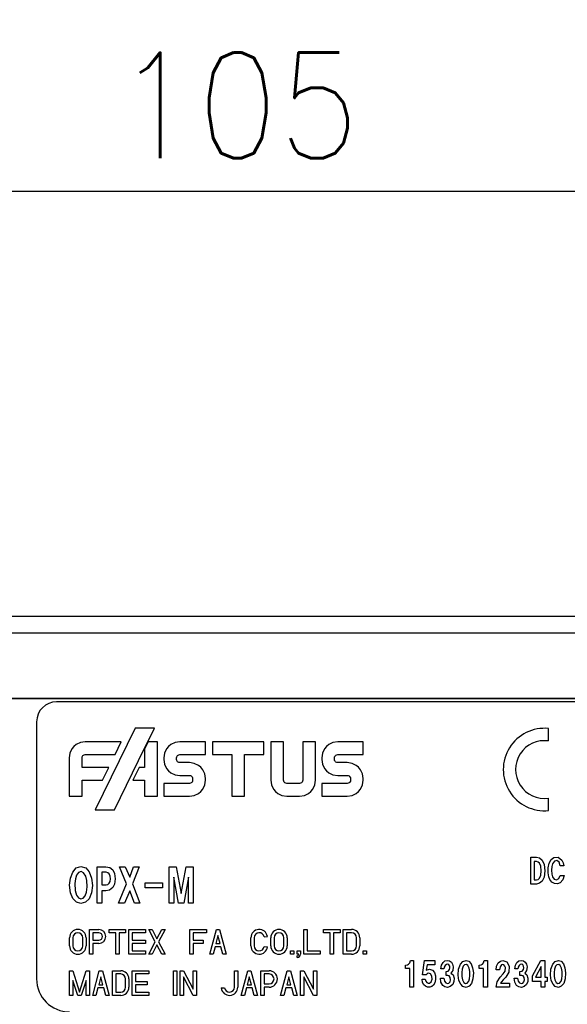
# Model space of a CAD drawing. Header units: inches. Extents: x 60 to 808, y 61 to 535.
# Tile 6 of 27: x 312 to 345, y 309 to 369. Entities that reach past the tile are written whole.
import ezdxf

# ---------------------------------------------------------------- set-up
doc = ezdxf.new("R2010")
doc.units = ezdxf.units.IN
doc.layers.add('1', color=7, linetype='Continuous')
doc.styles.add('CONVERTER_11', font='txt.shx', dxfattribs={"width": 0.9})
doc.dimstyles.new('ME10_DIM_22', dxfattribs={"dimtxt": 6.4, "dimasz": 6.4, "dimexe": 3, "dimexo": 1, "dimgap": 2, "dimtad": 1, "dimdsep": 46, "dimtxsty": 'CONVERTER_11', "dimblk1": 'OPEN30', "dimblk2": 'OPEN30', "dimsah": 1, "dimcen": 0.09, "dimclrd": 3, "dimclre": 3, "dimclrt": 4, "dimadec": 0, "dimazin": 0, "dimtfac": 1, "dimtdec": 4, "dimtix": 1, "dimtmove": 0, "dimatfit": 3, "dimfxl": 1, "dimtolj": 1, "dimtzin": 0, "dimarcsym": 0})

# ---------------------------------------------------------------- blocks, each defined once
blk = doc.blocks.new('*D14')
at = {"layer": '1', "color": 3, "linetype": 'Continuous'}
for p, q in [((272.023, 328.74), (272.023, 361.516)), ((377.023, 328.74), (377.023, 361.516)), ((272.023, 358.516), (377.023, 358.516))]:
    blk.add_line(p, q, dxfattribs=at)
at = {"layer": '1', "color": 3}
for p, q in [((272.023, 358.516), (278.423, 360.231)), ((377.023, 358.516), (370.623, 360.231)), ((272.023, 358.516), (278.423, 356.801)), ((377.023, 358.516), (370.623, 356.801))]:
    blk.add_line(p, q, dxfattribs=at)
at = {"layer": '1', "color": 4, "insert": (317.803, 360.516), "char_height": 6.4, "attachment_point": 7, "rotation": 0.00014, "line_spacing_factor": 0.60024, "style": 'CONVERTER_11'}
blk.add_mtext('\\C4;\\C4;105\\C4;', dxfattribs=at)
blk = doc.blocks.new('_OPEN30')
at = {"color": 0, "linetype": 'ByBlock', "lineweight": -2}
for p, q in [((-1, 0.267949), (0, 0)), ((0, 0), (-1, -0.267949)), ((0, 0), (-1, 0))]:
    blk.add_line(p, q, dxfattribs=at)

msp = doc.modelspace()

# ---------------------------------------------------------------- linework, layer by layer
at = {"color": 250, "linetype": 'Continuous'}
for p, q in [((273.123, 332.74), (360.623, 332.74)), ((274.123, 331.74), (360.623, 331.74)), ((366.523, 327.74), (277.023, 327.74)), ((277.023, 327.74), (366.523, 327.74)), ((350.323, 327.54), (314.223, 327.54)), ((313.023, 326.34), (313.023, 310.74)), ((319.004, 325.956), (316.583, 321.002)), ((320.169, 325.956), (319.004, 325.956)), ((319.762, 325.125), (320.169, 325.956)), ((344.074, 325.173), (344.074, 325.928)), ((315.43, 324.955), (315.286, 324.837)), ((315.683, 325.077), (315.43, 324.955)), ((315.971, 325.121), (315.683, 325.077)), ((318.159, 325.121), (315.971, 325.121)), ((317.78, 324.346), (318.159, 325.121)), ((319.572, 324.735), (319.762, 325.125)), ((319.792, 325.125), (319.572, 324.675)), ((319.762, 325.125), (319.792, 325.125)), ((320.347, 325.125), (319.792, 325.125)), ((320.347, 321.821), (320.347, 325.125)), ((321.167, 324.955), (321.023, 324.837)), ((321.421, 325.077), (321.167, 324.955)), ((321.711, 325.121), (321.421, 325.077)), ((323.264, 325.121), (321.711, 325.121)), ((323.264, 324.346), (323.264, 325.121)), ((326.797, 325.124), (323.69, 325.124)), ((323.69, 325.124), (323.69, 324.349)), ((326.797, 324.349), (326.797, 325.124)), ((327.225, 325.124), (327.225, 322.792)), ((328.002, 325.124), (327.225, 325.124)), ((328.002, 322.792), (328.002, 325.124)), ((329.167, 325.124), (329.167, 322.792)), ((329.94, 325.124), (329.167, 325.124)), ((329.94, 322.792), (329.94, 325.124)), ((330.74, 324.955), (330.597, 324.837)), ((330.993, 325.077), (330.74, 324.955)), ((331.282, 325.121), (330.993, 325.077)), ((332.781, 325.121), (331.282, 325.121)), ((332.837, 325.121), (332.781, 325.121)), ((332.837, 324.346), (332.837, 325.121)), ((315.046, 324.439), (315.003, 324.15)), ((315.168, 324.693), (315.046, 324.439)), ((315.286, 324.837), (315.168, 324.693)), ((315.787, 324.208), (315.812, 324.259)), ((315.812, 324.259), (315.835, 324.288)), ((315.835, 324.288), (315.864, 324.312)), ((315.864, 324.312), (315.914, 324.337)), ((315.914, 324.337), (315.971, 324.346)), ((315.971, 324.346), (317.78, 324.346)), ((317.748, 321.002), (319.572, 324.735)), ((319.572, 324.675), (319.572, 324.735)), ((319.572, 324.675), (319.572, 323.571)), ((320.783, 324.439), (320.74, 324.15)), ((320.905, 324.693), (320.783, 324.439)), ((321.023, 324.837), (320.905, 324.693)), ((321.524, 324.208), (321.549, 324.259)), ((321.549, 324.259), (321.572, 324.288)), ((321.572, 324.288), (321.601, 324.312)), ((321.601, 324.312), (321.652, 324.337)), ((321.652, 324.337), (321.711, 324.346)), ((321.711, 324.346), (323.264, 324.346)), ((323.69, 324.349), (324.857, 324.349)), ((324.857, 324.349), (324.857, 321.821)), ((325.631, 324.349), (326.797, 324.349)), ((325.631, 321.821), (325.631, 324.349)), ((330.357, 324.439), (330.314, 324.15)), ((330.479, 324.693), (330.357, 324.439)), ((330.597, 324.837), (330.479, 324.693)), ((331.096, 324.208), (331.12, 324.259)), ((331.12, 324.259), (331.144, 324.288)), ((331.144, 324.288), (331.173, 324.312)), ((331.173, 324.312), (331.224, 324.337)), ((331.224, 324.337), (331.282, 324.346)), ((331.282, 324.346), (332.837, 324.346)), ((315.003, 324.15), (315.003, 321.821)), ((315.778, 324.15), (315.787, 324.208)), ((315.778, 323.567), (315.778, 324.15)), ((320.74, 324.15), (320.74, 324.052)), ((320.74, 324.052), (320.783, 323.764)), ((320.783, 323.764), (320.905, 323.51)), ((321.515, 324.15), (321.524, 324.208)), ((321.515, 324.052), (321.515, 324.15)), ((321.524, 323.995), (321.515, 324.052)), ((321.549, 323.945), (321.524, 323.995)), ((321.572, 323.916), (321.549, 323.945)), ((321.601, 323.892), (321.572, 323.916)), ((321.652, 323.867), (321.601, 323.892)), ((321.711, 323.859), (321.652, 323.867)), ((322.293, 323.859), (321.711, 323.859)), ((322.581, 323.815), (322.293, 323.859)), ((322.835, 323.693), (322.581, 323.815)), ((322.979, 323.575), (322.835, 323.693)), ((330.314, 324.15), (330.314, 324.052)), ((330.314, 324.052), (330.357, 323.764)), ((330.357, 323.764), (330.479, 323.51)), ((331.087, 324.15), (331.096, 324.208)), ((331.087, 324.052), (331.087, 324.15)), ((331.096, 323.995), (331.087, 324.052)), ((331.12, 323.945), (331.096, 323.995)), ((331.144, 323.916), (331.12, 323.945)), ((331.173, 323.892), (331.144, 323.916)), ((331.224, 323.867), (331.173, 323.892)), ((331.282, 323.859), (331.224, 323.867)), ((331.864, 323.859), (331.282, 323.859)), ((332.153, 323.815), (331.864, 323.859)), ((332.407, 323.693), (332.153, 323.815)), ((332.552, 323.575), (332.407, 323.693)), ((317.402, 323.567), (315.778, 323.567)), ((317.022, 322.792), (317.402, 323.567)), ((319.236, 323.571), (318.857, 322.796)), ((319.572, 323.571), (319.236, 323.571)), ((320.905, 323.51), (321.023, 323.367)), ((321.023, 323.367), (321.167, 323.249)), ((321.167, 323.249), (321.421, 323.127)), ((321.421, 323.127), (321.711, 323.083)), ((321.711, 323.083), (322.293, 323.083)), ((322.293, 323.083), (322.35, 323.075)), ((322.35, 323.075), (322.401, 323.05)), ((323.098, 323.431), (322.979, 323.575)), ((323.22, 323.177), (323.098, 323.431)), ((323.264, 322.888), (323.22, 323.177)), ((330.479, 323.51), (330.597, 323.367)), ((330.597, 323.367), (330.74, 323.249)), ((330.74, 323.249), (330.993, 323.127)), ((330.993, 323.127), (331.282, 323.083)), ((331.282, 323.083), (331.864, 323.083)), ((331.864, 323.083), (331.922, 323.075)), ((331.922, 323.075), (331.974, 323.05)), ((332.671, 323.431), (332.552, 323.575)), ((332.793, 323.177), (332.671, 323.431)), ((332.837, 322.888), (332.793, 323.177)), ((315.778, 321.821), (315.778, 322.792)), ((315.778, 322.792), (317.022, 322.792)), ((318.857, 322.796), (319.572, 322.796)), ((319.572, 322.796), (319.572, 321.821)), ((322.293, 322.597), (320.74, 322.597)), ((320.74, 322.597), (320.74, 321.821)), ((322.35, 322.605), (322.293, 322.597)), ((322.401, 322.63), (322.35, 322.605)), ((322.401, 323.05), (322.429, 323.026)), ((322.429, 322.654), (322.401, 322.63)), ((322.429, 323.026), (322.453, 322.997)), ((322.453, 322.683), (322.429, 322.654)), ((322.453, 322.997), (322.478, 322.946)), ((322.478, 322.734), (322.453, 322.683)), ((322.478, 322.946), (322.486, 322.888)), ((322.486, 322.792), (322.478, 322.734)), ((322.486, 322.888), (322.486, 322.792)), ((323.098, 322.248), (323.22, 322.503)), ((323.22, 322.503), (323.264, 322.792)), ((323.264, 322.792), (323.264, 322.888)), ((327.225, 322.792), (327.268, 322.503)), ((327.268, 322.503), (327.39, 322.248)), ((328.011, 322.734), (328.002, 322.792)), ((328.035, 322.683), (328.011, 322.734)), ((328.058, 322.654), (328.035, 322.683)), ((328.086, 322.63), (328.058, 322.654)), ((328.136, 322.606), (328.086, 322.63)), ((328.194, 322.597), (328.136, 322.606)), ((328.972, 322.597), (328.194, 322.597)), ((329.029, 322.606), (328.972, 322.597)), ((329.08, 322.63), (329.029, 322.606)), ((329.109, 322.654), (329.08, 322.63)), ((329.133, 322.683), (329.109, 322.654)), ((329.158, 322.734), (329.133, 322.683)), ((329.167, 322.792), (329.158, 322.734)), ((329.775, 322.248), (329.897, 322.503)), ((329.897, 322.503), (329.94, 322.792)), ((330.314, 322.597), (330.314, 321.821)), ((331.864, 322.597), (330.314, 322.597)), ((331.922, 322.605), (331.864, 322.597)), ((331.974, 322.63), (331.922, 322.605)), ((331.974, 323.05), (332.003, 323.026)), ((332.003, 322.654), (331.974, 322.63)), ((332.003, 323.026), (332.026, 322.997)), ((332.026, 322.683), (332.003, 322.654)), ((332.026, 322.997), (332.051, 322.946)), ((332.051, 322.734), (332.026, 322.683)), ((332.051, 322.946), (332.06, 322.888)), ((332.06, 322.792), (332.051, 322.734)), ((332.06, 322.888), (332.06, 322.792)), ((332.671, 322.248), (332.793, 322.503)), ((332.793, 322.503), (332.837, 322.792)), ((332.837, 322.792), (332.837, 322.888)), ((322.293, 321.821), (322.581, 321.865)), ((322.581, 321.865), (322.835, 321.986)), ((322.835, 321.986), (322.979, 322.105)), ((322.979, 322.105), (323.098, 322.248)), ((327.39, 322.248), (327.509, 322.105)), ((327.509, 322.105), (327.652, 321.986)), ((327.652, 321.986), (327.905, 321.865)), ((327.905, 321.865), (328.194, 321.821)), ((328.972, 321.821), (329.26, 321.865)), ((329.26, 321.865), (329.513, 321.986)), ((329.513, 321.986), (329.657, 322.105)), ((329.657, 322.105), (329.775, 322.248)), ((331.864, 321.821), (332.153, 321.865)), ((332.153, 321.865), (332.407, 321.986)), ((332.407, 321.986), (332.552, 322.105)), ((332.552, 322.105), (332.671, 322.248)), ((315.003, 321.821), (315.778, 321.821)), ((319.572, 321.821), (320.347, 321.821)), ((320.74, 321.821), (322.293, 321.821)), ((324.857, 321.821), (325.631, 321.821)), ((328.194, 321.821), (328.972, 321.821)), ((330.314, 321.821), (331.864, 321.821)), ((344.074, 320.953), (344.074, 321.708)), ((316.583, 321.002), (317.748, 321.002)), ((342.993, 316.492), (342.993, 318.124)), ((342.993, 318.124), (343.339, 318.124)), ((343.194, 317.859), (343.194, 316.75)), ((343.332, 317.859), (343.194, 317.859)), ((343.436, 317.827), (343.332, 317.859)), ((343.339, 318.124), (343.519, 318.076)), ((343.532, 317.754), (343.436, 317.827)), ((343.519, 318.076), (343.685, 317.947)), ((343.602, 317.585), (343.532, 317.754)), ((343.685, 317.947), (343.802, 317.69)), ((343.802, 317.69), (343.844, 317.304)), ((344.044, 317.481), (344.106, 317.754)), ((344.106, 317.754), (344.224, 317.979)), ((344.224, 317.979), (344.383, 318.108)), ((344.32, 317.73), (344.272, 317.553)), ((344.424, 317.875), (344.32, 317.73)), ((344.383, 318.108), (344.659, 318.124)), ((344.576, 317.915), (344.424, 317.875)), ((344.708, 317.819), (344.576, 317.915)), ((344.659, 318.124), (344.88, 317.939)), ((344.784, 317.593), (344.708, 317.819)), ((344.88, 317.939), (344.956, 317.786)), ((344.956, 317.786), (345.005, 317.593)), ((315.07, 316.849), (315.212, 317.223)), ((315.212, 317.223), (315.43, 317.476)), ((315.43, 317.476), (315.714, 317.564)), ((315.572, 317.201), (315.449, 317.036)), ((315.733, 317.256), (315.572, 317.201)), ((315.714, 317.564), (315.998, 317.476)), ((315.875, 317.179), (315.733, 317.256)), ((316.007, 316.981), (315.875, 317.179)), ((315.998, 317.476), (316.215, 317.245)), ((316.215, 317.245), (316.358, 316.86)), ((316.698, 317.542), (317.219, 317.542)), ((316.698, 315.34), (316.698, 317.542)), ((317.238, 317.212), (316.982, 317.212)), ((316.982, 317.212), (316.982, 316.441)), ((317.219, 317.542), (317.456, 317.498)), ((317.333, 317.179), (317.238, 317.212)), ((317.418, 317.113), (317.333, 317.179)), ((317.475, 316.981), (317.418, 317.113)), ((317.456, 317.498), (317.636, 317.366)), ((317.636, 317.366), (317.749, 317.135)), ((317.749, 317.135), (317.787, 316.816)), ((318.478, 316.507), (318.052, 317.542)), ((318.052, 317.542), (318.393, 317.542)), ((318.393, 317.542), (318.668, 316.904)), ((318.668, 316.904), (318.904, 317.542)), ((319.245, 317.542), (318.829, 316.507)), ((318.904, 317.542), (319.245, 317.542)), ((321.063, 315.34), (321.063, 317.542)), ((321.063, 317.542), (321.48, 317.542)), ((321.48, 317.542), (321.792, 315.913)), ((321.792, 315.913), (322.095, 317.542)), ((322.095, 317.542), (322.521, 317.542)), ((322.521, 317.542), (322.521, 315.34)), ((343.629, 317.304), (343.602, 317.585)), ((343.602, 317.023), (343.629, 317.304)), ((343.844, 317.304), (343.802, 316.91)), ((344.044, 317.184), (344.044, 317.481)), ((344.085, 316.942), (344.044, 317.184)), ((344.272, 317.553), (344.258, 317.336)), ((344.258, 317.336), (344.272, 317.103)), ((344.272, 317.103), (344.314, 316.934)), ((345.005, 317.593), (344.784, 317.593)), ((315.023, 316.419), (315.07, 316.849)), ((315.373, 316.805), (315.344, 316.529)), ((315.344, 316.529), (315.354, 316.111)), ((315.449, 317.036), (315.373, 316.805)), ((316.073, 316.706), (316.007, 316.981)), ((316.092, 316.32), (316.073, 316.706)), ((316.358, 316.86), (316.414, 316.408)), ((317.342, 316.463), (317.427, 316.54)), ((317.427, 316.54), (317.484, 316.651)), ((317.503, 316.816), (317.475, 316.981)), ((317.484, 316.651), (317.503, 316.816)), ((317.749, 316.496), (317.636, 316.276)), ((317.787, 316.816), (317.749, 316.496)), ((317.995, 315.34), (318.478, 316.507)), ((318.829, 316.507), (319.293, 315.34)), ((319.615, 316.265), (319.615, 316.563)), ((319.615, 316.563), (320.656, 316.563)), ((320.656, 316.563), (320.656, 316.265)), ((321.622, 315.34), (321.338, 316.904)), ((321.338, 316.904), (321.338, 315.34)), ((322.237, 316.904), (321.953, 315.34)), ((322.237, 315.34), (322.237, 316.904)), ((343.332, 316.492), (342.993, 316.492)), ((343.194, 316.75), (343.332, 316.75)), ((343.332, 316.75), (343.436, 316.774)), ((343.519, 316.541), (343.332, 316.492)), ((343.436, 316.774), (343.532, 316.854)), ((343.685, 316.661), (343.519, 316.541)), ((343.532, 316.854), (343.602, 317.023)), ((343.802, 316.91), (343.685, 316.661)), ((344.155, 316.766), (344.085, 316.942)), ((344.265, 316.605), (344.155, 316.766)), ((344.424, 316.525), (344.265, 316.605)), ((344.314, 316.934), (344.417, 316.782)), ((344.417, 316.782), (344.562, 316.742)), ((344.611, 316.508), (344.424, 316.525)), ((344.562, 316.742), (344.694, 316.822)), ((344.777, 316.573), (344.611, 316.508)), ((344.694, 316.822), (344.777, 317.015)), ((344.777, 317.015), (345.012, 317.015)), ((344.929, 316.742), (344.777, 316.573)), ((345.012, 317.015), (344.929, 316.742)), ((315.07, 315.968), (315.023, 316.419)), ((315.221, 315.616), (315.07, 315.968)), ((315.354, 316.111), (315.449, 315.814)), ((315.96, 315.77), (316.055, 316.012)), ((316.055, 316.012), (316.092, 316.32)), ((316.358, 315.957), (316.206, 315.594)), ((316.414, 316.408), (316.358, 315.957)), ((316.982, 316.441), (317.238, 316.441)), ((317.219, 316.089), (316.982, 316.089)), ((316.982, 316.089), (316.982, 315.34)), ((317.446, 316.133), (317.219, 316.089)), ((317.238, 316.441), (317.342, 316.463)), ((317.636, 316.276), (317.446, 316.133)), ((318.668, 316.089), (318.346, 315.34)), ((318.961, 315.34), (318.668, 316.089)), ((320.656, 316.265), (319.615, 316.265)), ((315.439, 315.396), (315.221, 315.616)), ((315.714, 315.318), (315.439, 315.396)), ((315.449, 315.814), (315.562, 315.649)), ((315.562, 315.649), (315.714, 315.605)), ((315.714, 315.605), (315.846, 315.638)), ((315.988, 315.396), (315.714, 315.318)), ((315.846, 315.638), (315.96, 315.77)), ((316.206, 315.594), (315.988, 315.396)), ((316.982, 315.34), (316.698, 315.34)), ((318.346, 315.34), (317.995, 315.34)), ((319.293, 315.34), (318.961, 315.34)), ((321.338, 315.34), (321.063, 315.34)), ((321.953, 315.34), (321.622, 315.34)), ((322.521, 315.34), (322.237, 315.34)), ((316.223, 313.74), (316.798, 313.74)), ((316.223, 312.24), (316.223, 313.74)), ((316.798, 313.54), (316.423, 313.54)), ((316.423, 313.54), (316.423, 313.09)), ((317.423, 313.74), (318.423, 313.74)), ((317.423, 313.54), (317.423, 313.74)), ((317.823, 313.54), (317.423, 313.54)), ((317.823, 312.24), (317.823, 313.54)), ((318.423, 313.54), (318.023, 313.54)), ((318.023, 313.54), (318.023, 312.24)), ((318.423, 313.74), (318.423, 313.54)), ((318.623, 313.74), (319.623, 313.74)), ((318.623, 312.24), (318.623, 313.74)), ((319.623, 313.54), (318.823, 313.54)), ((318.823, 313.54), (318.823, 313.09)), ((319.623, 313.74), (319.623, 313.54)), ((319.823, 313.74), (320.023, 313.74)), ((320.223, 312.99), (319.823, 313.74)), ((320.023, 313.74), (320.323, 313.178)), ((320.323, 313.178), (320.623, 313.74)), ((320.823, 313.74), (320.423, 312.99)), ((320.623, 313.74), (320.823, 313.74)), ((322.323, 313.74), (323.323, 313.74)), ((322.323, 312.24), (322.323, 313.74)), ((323.323, 313.54), (322.523, 313.54)), ((322.523, 313.54), (322.523, 313.09)), ((323.323, 313.74), (323.323, 313.54)), ((323.523, 312.24), (323.923, 313.74)), ((323.923, 313.74), (324.123, 313.74)), ((324.123, 313.74), (324.523, 312.24)), ((329.223, 313.74), (329.423, 313.74)), ((329.223, 312.24), (329.223, 313.74)), ((329.423, 313.74), (329.423, 312.44)), ((330.423, 313.74), (331.423, 313.74)), ((330.423, 313.54), (330.423, 313.74)), ((330.823, 313.54), (330.423, 313.54)), ((330.823, 312.24), (330.823, 313.54)), ((331.423, 313.54), (331.023, 313.54)), ((331.023, 313.54), (331.023, 312.24)), ((331.423, 313.74), (331.423, 313.54)), ((331.623, 313.74), (332.123, 313.74)), ((331.623, 312.24), (331.623, 313.74)), ((332.123, 313.54), (331.823, 313.54)), ((331.823, 313.54), (331.823, 312.44)), ((315.023, 312.74), (315.023, 313.24)), ((315.223, 313.24), (315.223, 312.74)), ((315.823, 312.74), (315.823, 313.24)), ((316.023, 313.24), (316.023, 312.74)), ((316.423, 313.09), (316.798, 313.09)), ((318.823, 313.09), (319.623, 313.09)), ((319.623, 313.09), (319.623, 312.89)), ((319.823, 312.24), (320.223, 312.99)), ((320.423, 312.99), (320.823, 312.24)), ((322.523, 313.09), (323.123, 313.09)), ((323.123, 313.09), (323.123, 312.89)), ((324.023, 313.365), (323.896, 312.89)), ((324.149, 312.89), (324.023, 313.365)), ((326.023, 312.74), (326.023, 313.24)), ((326.223, 313.24), (326.223, 312.74)), ((326.819, 313.285), (327.017, 313.315)), ((327.223, 312.74), (327.223, 313.24)), ((327.423, 313.24), (327.423, 312.74)), ((328.023, 312.74), (328.023, 313.24)), ((328.223, 313.24), (328.223, 312.74)), ((332.423, 312.74), (332.423, 313.24)), ((332.623, 313.24), (332.623, 312.74)), ((316.423, 312.89), (316.423, 312.24)), ((316.798, 312.89), (316.423, 312.89)), ((318.823, 312.89), (318.823, 312.44)), ((319.623, 312.89), (318.823, 312.89)), ((318.823, 312.44), (319.623, 312.44)), ((319.623, 312.44), (319.623, 312.24)), ((320.323, 312.803), (320.023, 312.24)), ((320.623, 312.24), (320.323, 312.803)), ((322.523, 312.89), (322.523, 312.24)), ((323.123, 312.89), (322.523, 312.89)), ((323.843, 312.69), (323.723, 312.24)), ((324.203, 312.69), (323.843, 312.69)), ((323.896, 312.89), (324.149, 312.89)), ((324.323, 312.24), (324.203, 312.69)), ((326.821, 312.711), (327.02, 312.691)), ((328.423, 312.24), (328.423, 312.44)), ((328.423, 312.44), (328.623, 312.44)), ((328.623, 312.44), (328.623, 312.24)), ((328.823, 312.44), (329.023, 312.44)), ((328.823, 312.24), (328.823, 312.44)), ((329.023, 312.44), (329.023, 312.24)), ((329.423, 312.44), (330.223, 312.44)), ((330.223, 312.44), (330.223, 312.24)), ((331.823, 312.44), (332.123, 312.44)), ((332.823, 312.44), (333.023, 312.44)), ((332.823, 312.24), (332.823, 312.44)), ((333.023, 312.44), (333.023, 312.24)), ((316.423, 312.24), (316.223, 312.24)), ((318.023, 312.24), (317.823, 312.24)), ((319.623, 312.24), (318.623, 312.24)), ((320.023, 312.24), (319.823, 312.24)), ((320.823, 312.24), (320.623, 312.24)), ((322.523, 312.24), (322.323, 312.24)), ((323.723, 312.24), (323.523, 312.24)), ((324.523, 312.24), (324.323, 312.24)), ((328.623, 312.24), (328.423, 312.24)), ((328.923, 312.24), (328.823, 312.24)), ((328.823, 312.04), (328.823, 312.14)), ((330.223, 312.24), (329.223, 312.24)), ((331.023, 312.24), (330.823, 312.24)), ((332.123, 312.24), (331.623, 312.24)), ((333.023, 312.24), (332.823, 312.24)), ((335.584, 311.642), (335.653, 311.715)), ((335.653, 311.715), (335.694, 311.851)), ((335.694, 311.851), (335.881, 311.851)), ((335.881, 311.851), (335.881, 310.244)), ((336.434, 310.983), (336.544, 311.851)), ((336.544, 311.851), (337.167, 311.851)), ((337.167, 311.851), (337.167, 311.586)), ((337.581, 311.57), (337.671, 311.739)), ((337.671, 311.739), (337.789, 311.835)), ((337.789, 311.835), (337.948, 311.867)), ((337.948, 311.867), (338.072, 311.835)), ((338.072, 311.835), (338.183, 311.755)), ((338.183, 311.755), (338.252, 311.626)), ((338.729, 311.626), (338.874, 311.803)), ((338.874, 311.803), (339.067, 311.867)), ((339.067, 311.867), (339.24, 311.811)), ((339.24, 311.811), (339.378, 311.658)), ((340.063, 311.642), (340.132, 311.715)), ((340.132, 311.715), (340.173, 311.851)), ((340.173, 311.851), (340.36, 311.851)), ((340.36, 311.851), (340.36, 310.244)), ((340.92, 311.522), (341.017, 311.715)), ((341.017, 311.715), (341.148, 311.827)), ((341.148, 311.827), (341.307, 311.867)), ((341.307, 311.867), (341.542, 311.771)), ((341.542, 311.771), (341.673, 311.506)), ((342.06, 311.57), (342.15, 311.739)), ((342.15, 311.739), (342.268, 311.835)), ((342.268, 311.835), (342.427, 311.867)), ((342.427, 311.867), (342.551, 311.835)), ((342.551, 311.835), (342.662, 311.755)), ((342.662, 311.755), (342.731, 311.626)), ((343.104, 310.927), (343.609, 311.851)), ((343.609, 311.851), (343.844, 311.851)), ((343.844, 311.851), (343.844, 310.839)), ((344.327, 311.626), (344.473, 311.803)), ((344.473, 311.803), (344.666, 311.867)), ((344.666, 311.867), (344.839, 311.811)), ((344.839, 311.811), (344.977, 311.658)), ((315.023, 311.24), (315.223, 311.24)), ((315.023, 309.74), (315.023, 311.24)), ((315.223, 311.24), (315.623, 309.94)), ((315.623, 309.94), (316.023, 311.24)), ((316.023, 311.24), (316.223, 311.24)), ((316.223, 311.24), (316.223, 309.74)), ((316.423, 309.74), (316.823, 311.24)), ((316.823, 311.24), (317.023, 311.24)), ((317.023, 311.24), (317.423, 309.74)), ((317.623, 311.24), (318.123, 311.24)), ((317.623, 309.74), (317.623, 311.24)), ((318.823, 311.24), (319.823, 311.24)), ((318.823, 309.74), (318.823, 311.24)), ((319.823, 311.24), (319.823, 311.04)), ((321.323, 311.24), (321.523, 311.24)), ((321.323, 309.74), (321.323, 311.24)), ((321.523, 311.24), (321.523, 309.74)), ((321.723, 311.24), (321.923, 311.24)), ((321.723, 309.74), (321.723, 311.24)), ((321.923, 311.24), (322.523, 310.115)), ((322.523, 311.24), (322.723, 311.24)), ((322.523, 310.115), (322.523, 311.24)), ((322.723, 311.24), (322.723, 309.74)), ((325.023, 311.24), (325.223, 311.24)), ((325.023, 310.24), (325.023, 311.24)), ((325.223, 311.24), (325.223, 310.24)), ((325.423, 309.74), (325.823, 311.24)), ((325.823, 311.24), (326.023, 311.24)), ((326.023, 311.24), (326.423, 309.74)), ((326.623, 311.24), (327.123, 311.24)), ((326.623, 309.74), (326.623, 311.24)), ((327.823, 309.74), (328.223, 311.24)), ((328.223, 311.24), (328.423, 311.24)), ((328.423, 311.24), (328.823, 309.74)), ((329.023, 309.74), (329.023, 311.24)), ((329.023, 311.24), (329.223, 311.24)), ((329.223, 311.24), (329.823, 310.115)), ((329.823, 311.24), (330.023, 311.24)), ((329.823, 310.115), (329.823, 311.24)), ((330.023, 311.24), (330.023, 309.74)), ((335.39, 311.578), (335.508, 311.602)), ((335.39, 311.377), (335.39, 311.578)), ((335.653, 311.377), (335.39, 311.377)), ((335.508, 311.602), (335.584, 311.642)), ((335.653, 310.244), (335.653, 311.377)), ((336.703, 311.586), (336.655, 311.265)), ((336.655, 311.265), (336.855, 311.337)), ((337.167, 311.586), (336.703, 311.586)), ((336.855, 311.337), (337.042, 311.273)), ((337.042, 311.273), (337.146, 311.128)), ((337.146, 311.128), (337.215, 310.935)), ((337.547, 311.345), (337.581, 311.57)), ((337.726, 311.345), (337.547, 311.345)), ((337.747, 311.457), (337.726, 311.345)), ((337.802, 311.562), (337.747, 311.457)), ((337.872, 311.618), (337.802, 311.562)), ((337.858, 311.192), (337.989, 311.216)), ((337.858, 310.951), (337.858, 311.192)), ((337.968, 311.626), (337.872, 311.618)), ((338.031, 311.586), (337.968, 311.626)), ((337.989, 311.216), (338.072, 311.305)), ((338.079, 311.514), (338.031, 311.586)), ((338.072, 311.305), (338.093, 311.409)), ((338.093, 311.409), (338.079, 311.514)), ((338.259, 311.249), (338.148, 311.096)), ((338.252, 311.626), (338.286, 311.474)), ((338.286, 311.474), (338.259, 311.249)), ((338.59, 310.967), (338.618, 311.329)), ((338.618, 311.329), (338.729, 311.626)), ((338.839, 311.337), (338.812, 311.136)), ((338.812, 311.136), (338.819, 310.887)), ((338.895, 311.506), (338.839, 311.337)), ((338.977, 311.602), (338.895, 311.506)), ((339.088, 311.618), (338.977, 311.602)), ((339.185, 311.554), (339.088, 311.618)), ((339.261, 311.393), (339.185, 311.554)), ((339.295, 311.184), (339.261, 311.393)), ((339.302, 310.951), (339.295, 311.184)), ((339.378, 311.658), (339.468, 311.417)), ((339.468, 311.417), (339.51, 311.112)), ((339.869, 311.578), (339.987, 311.602)), ((339.869, 311.377), (339.869, 311.578)), ((340.132, 311.377), (339.869, 311.377)), ((339.987, 311.602), (340.063, 311.642)), ((340.132, 310.244), (340.132, 311.377)), ((340.892, 311.289), (340.92, 311.522)), ((341.093, 311.289), (340.892, 311.289)), ((341.127, 311.474), (341.093, 311.289)), ((341.21, 311.586), (341.127, 311.474)), ((341.286, 311.61), (341.21, 311.586)), ((341.355, 311.594), (341.286, 311.61)), ((341.328, 311.04), (341.438, 311.216)), ((341.417, 311.522), (341.355, 311.594)), ((341.459, 311.425), (341.417, 311.522)), ((341.438, 311.216), (341.459, 311.425)), ((341.666, 311.144), (341.48, 310.855)), ((341.673, 311.506), (341.666, 311.144)), ((342.026, 311.345), (342.06, 311.57)), ((342.205, 311.345), (342.026, 311.345)), ((342.226, 311.457), (342.205, 311.345)), ((342.281, 311.562), (342.226, 311.457)), ((342.351, 311.618), (342.281, 311.562)), ((342.337, 311.192), (342.468, 311.216)), ((342.337, 310.951), (342.337, 311.192)), ((342.447, 311.626), (342.351, 311.618)), ((342.51, 311.586), (342.447, 311.626)), ((342.468, 311.216), (342.551, 311.305)), ((342.558, 311.514), (342.51, 311.586)), ((342.551, 311.305), (342.572, 311.409)), ((342.572, 311.409), (342.558, 311.514)), ((342.738, 311.249), (342.627, 311.096)), ((342.731, 311.626), (342.765, 311.474)), ((342.765, 311.474), (342.738, 311.249)), ((343.622, 311.49), (343.277, 310.847)), ((343.622, 310.847), (343.622, 311.49)), ((344.189, 310.967), (344.217, 311.329)), ((344.217, 311.329), (344.327, 311.626)), ((344.438, 311.337), (344.41, 311.136)), ((344.41, 311.136), (344.417, 310.887)), ((344.493, 311.506), (344.438, 311.337)), ((344.576, 311.602), (344.493, 311.506)), ((344.687, 311.618), (344.576, 311.602)), ((344.784, 311.554), (344.687, 311.618)), ((344.86, 311.393), (344.784, 311.554)), ((344.894, 311.184), (344.86, 311.393)), ((344.901, 310.951), (344.894, 311.184)), ((344.977, 311.658), (345.067, 311.417)), ((345.067, 311.417), (345.108, 311.112)), ((315.523, 309.74), (315.223, 310.64)), ((315.223, 310.64), (315.223, 309.74)), ((316.023, 310.64), (315.723, 309.74)), ((316.023, 309.74), (316.023, 310.64)), ((316.923, 310.865), (316.796, 310.39)), ((317.049, 310.39), (316.923, 310.865)), ((317.823, 311.04), (317.823, 309.94)), ((318.123, 311.04), (317.823, 311.04)), ((318.423, 310.24), (318.423, 310.74)), ((318.623, 310.74), (318.623, 310.24)), ((319.823, 311.04), (319.023, 311.04)), ((319.023, 311.04), (319.023, 310.59)), ((319.023, 310.59), (319.723, 310.59)), ((319.723, 310.59), (319.723, 310.39)), ((322.523, 309.74), (321.923, 310.865)), ((321.923, 310.865), (321.923, 309.74)), ((325.923, 310.865), (325.796, 310.39)), ((326.049, 310.39), (325.923, 310.865)), ((327.123, 311.04), (326.823, 311.04)), ((326.823, 311.04), (326.823, 310.44)), ((328.323, 310.865), (328.196, 310.39)), ((328.449, 310.39), (328.323, 310.865)), ((329.823, 309.74), (329.223, 310.865)), ((329.223, 310.865), (329.223, 309.74)), ((336.427, 310.533), (336.399, 310.718)), ((336.399, 310.718), (336.593, 310.718)), ((336.51, 310.381), (336.427, 310.533)), ((336.641, 310.983), (336.434, 310.983)), ((336.593, 310.718), (336.627, 310.606)), ((336.627, 310.606), (336.69, 310.525)), ((336.703, 311.048), (336.641, 310.983)), ((336.69, 310.525), (336.766, 310.477)), ((336.779, 311.08), (336.703, 311.048)), ((336.849, 311.072), (336.779, 311.08)), ((336.918, 311.04), (336.849, 311.072)), ((336.849, 310.485), (336.959, 310.565)), ((337.001, 310.903), (336.918, 311.04)), ((336.959, 310.565), (337.014, 310.726)), ((337.014, 310.726), (337.001, 310.903)), ((337.222, 310.71), (337.173, 310.509)), ((337.215, 310.935), (337.222, 310.71)), ((337.547, 310.541), (337.512, 310.79)), ((337.512, 310.79), (337.713, 310.79)), ((337.657, 310.348), (337.547, 310.541)), ((337.713, 310.79), (337.754, 310.606)), ((337.754, 310.606), (337.837, 310.501)), ((337.968, 310.943), (337.858, 310.951)), ((338.044, 310.919), (337.968, 310.943)), ((338.024, 310.493), (338.1, 310.573)), ((338.113, 310.831), (338.044, 310.919)), ((338.1, 310.573), (338.134, 310.686)), ((338.134, 310.686), (338.113, 310.831)), ((338.148, 311.096), (338.279, 310.991)), ((338.335, 310.581), (338.259, 310.405)), ((338.279, 310.991), (338.342, 310.782)), ((338.342, 310.782), (338.335, 310.581)), ((338.632, 310.654), (338.59, 310.967)), ((338.742, 310.413), (338.632, 310.654)), ((338.819, 310.887), (338.86, 310.678)), ((338.86, 310.678), (338.936, 310.533)), ((338.936, 310.533), (339.04, 310.469)), ((339.143, 310.485), (339.233, 310.606)), ((339.233, 310.606), (339.275, 310.75)), ((339.275, 310.75), (339.302, 310.951)), ((339.489, 310.742), (339.392, 310.461)), ((339.51, 311.112), (339.489, 310.742)), ((340.892, 310.244), (340.947, 310.565)), ((340.947, 310.565), (341.141, 310.855)), ((341.141, 310.855), (341.328, 311.04)), ((341.217, 310.573), (341.155, 310.493)), ((341.321, 310.686), (341.217, 310.573)), ((341.48, 310.855), (341.321, 310.686)), ((342.026, 310.541), (341.991, 310.79)), ((341.991, 310.79), (342.192, 310.79)), ((342.136, 310.348), (342.026, 310.541)), ((342.192, 310.79), (342.233, 310.606)), ((342.233, 310.606), (342.316, 310.501)), ((342.447, 310.943), (342.337, 310.951)), ((342.523, 310.919), (342.447, 310.943)), ((342.503, 310.493), (342.579, 310.573)), ((342.592, 310.831), (342.523, 310.919)), ((342.579, 310.573), (342.613, 310.686)), ((342.613, 310.686), (342.592, 310.831)), ((342.627, 311.096), (342.758, 310.991)), ((342.814, 310.581), (342.738, 310.405)), ((342.758, 310.991), (342.821, 310.782)), ((342.821, 310.782), (342.814, 310.581)), ((343.104, 310.589), (343.104, 310.927)), ((343.622, 310.589), (343.104, 310.589)), ((343.277, 310.847), (343.622, 310.847)), ((343.622, 310.244), (343.622, 310.589)), ((343.844, 310.839), (343.996, 310.839)), ((343.996, 310.589), (343.844, 310.589)), ((343.844, 310.589), (343.844, 310.244)), ((343.996, 310.839), (343.996, 310.589)), ((344.231, 310.654), (344.189, 310.967)), ((344.341, 310.413), (344.231, 310.654)), ((344.417, 310.887), (344.459, 310.678)), ((344.459, 310.678), (344.535, 310.533)), ((344.535, 310.533), (344.638, 310.469)), ((344.742, 310.485), (344.832, 310.606)), ((344.832, 310.606), (344.873, 310.75)), ((344.873, 310.75), (344.901, 310.951)), ((345.088, 310.742), (344.991, 310.461)), ((345.108, 311.112), (345.088, 310.742)), ((316.743, 310.19), (316.623, 309.74)), ((317.103, 310.19), (316.743, 310.19)), ((316.796, 310.39), (317.049, 310.39)), ((317.223, 309.74), (317.103, 310.19)), ((317.823, 309.94), (318.123, 309.94)), ((319.023, 310.39), (319.023, 309.94)), ((319.723, 310.39), (319.023, 310.39)), ((319.023, 309.94), (319.823, 309.94)), ((319.823, 309.94), (319.823, 309.74)), ((324.225, 310.19), (324.424, 310.21)), ((325.743, 310.19), (325.623, 309.74)), ((326.103, 310.19), (325.743, 310.19)), ((325.796, 310.39), (326.049, 310.39)), ((326.223, 309.74), (326.103, 310.19)), ((326.823, 310.44), (327.123, 310.44)), ((327.123, 310.24), (326.823, 310.24)), ((326.823, 310.24), (326.823, 309.74)), ((328.143, 310.19), (328.023, 309.74)), ((328.503, 310.19), (328.143, 310.19)), ((328.196, 310.39), (328.449, 310.39)), ((328.623, 309.74), (328.503, 310.19)), ((335.881, 310.244), (335.653, 310.244)), ((336.607, 310.292), (336.51, 310.381)), ((336.738, 310.236), (336.607, 310.292)), ((336.862, 310.236), (336.738, 310.236)), ((336.766, 310.477), (336.849, 310.485)), ((336.987, 310.276), (336.862, 310.236)), ((337.097, 310.364), (336.987, 310.276)), ((337.173, 310.509), (337.097, 310.364)), ((337.782, 310.26), (337.657, 310.348)), ((337.948, 310.228), (337.782, 310.26)), ((337.837, 310.501), (337.934, 310.461)), ((337.934, 310.461), (338.024, 310.493)), ((338.113, 310.276), (337.948, 310.228)), ((338.259, 310.405), (338.113, 310.276)), ((338.881, 310.276), (338.742, 310.413)), ((339.067, 310.228), (338.881, 310.276)), ((339.04, 310.469), (339.143, 310.485)), ((339.247, 310.292), (339.067, 310.228)), ((339.392, 310.461), (339.247, 310.292)), ((340.36, 310.244), (340.132, 310.244)), ((341.701, 310.244), (340.892, 310.244)), ((341.155, 310.493), (341.701, 310.493)), ((341.701, 310.493), (341.701, 310.244)), ((342.261, 310.26), (342.136, 310.348)), ((342.427, 310.228), (342.261, 310.26)), ((342.316, 310.501), (342.413, 310.461)), ((342.413, 310.461), (342.503, 310.493)), ((342.592, 310.276), (342.427, 310.228)), ((342.738, 310.405), (342.592, 310.276)), ((343.844, 310.244), (343.622, 310.244)), ((344.479, 310.276), (344.341, 310.413)), ((344.666, 310.228), (344.479, 310.276)), ((344.638, 310.469), (344.742, 310.485)), ((344.846, 310.292), (344.666, 310.228)), ((344.991, 310.461), (344.846, 310.292)), ((315.223, 309.74), (315.023, 309.74)), ((315.723, 309.74), (315.523, 309.74)), ((316.223, 309.74), (316.023, 309.74)), ((316.623, 309.74), (316.423, 309.74)), ((317.423, 309.74), (317.223, 309.74)), ((318.123, 309.74), (317.623, 309.74)), ((319.823, 309.74), (318.823, 309.74)), ((321.523, 309.74), (321.323, 309.74)), ((321.923, 309.74), (321.723, 309.74)), ((322.723, 309.74), (322.523, 309.74)), ((325.623, 309.74), (325.423, 309.74)), ((326.423, 309.74), (326.223, 309.74)), ((326.823, 309.74), (326.623, 309.74)), ((328.023, 309.74), (327.823, 309.74)), ((328.823, 309.74), (328.623, 309.74)), ((329.223, 309.74), (329.023, 309.74)), ((330.023, 309.74), (329.823, 309.74))]:
    msp.add_line(p, q, dxfattribs=at)
for centre, radius, start, end in [((314.223, 326.34), 1.2, 90, 180), ((343.824, 323.44), 2.5, 84.26083, 275.73917), ((343.824, 323.44), 1.75, 81.78679, 278.21321), ((315.523, 313.24), 0.5, 0, 180), ((315.523, 313.24), 0.3, 0, 180), ((316.798, 313.315), 0.425, 270, 90), ((316.798, 313.315), 0.225, 270, 90), ((326.523, 313.24), 0.5, 8.62693, 180), ((326.523, 313.24), 0.3, 8.62693, 180), ((327.723, 313.24), 0.5, 0, 180), ((327.723, 313.24), 0.3, 0, 180), ((332.123, 313.24), 0.5, 0, 90), ((332.123, 313.24), 0.3, 0, 90), ((315.523, 312.74), 0.5, 180, 0), ((315.523, 312.74), 0.3, 180, 0), ((326.523, 312.74), 0.5, 180, 354.28941), ((326.523, 312.74), 0.3, 180, 354.28941), ((327.723, 312.74), 0.5, 180, 0), ((327.723, 312.74), 0.3, 180, 0), ((332.123, 312.74), 0.5, 270, 0), ((332.123, 312.74), 0.3, 270, 0), ((328.823, 312.24), 0.1, 270, 0), ((328.823, 312.24), 0.2, 270, 0), ((318.123, 310.74), 0.5, 0, 90), ((327.123, 310.74), 0.5, 270, 90), ((315.023, 310.74), 2, 180, 270), ((318.123, 310.74), 0.3, 0, 90), ((327.123, 310.74), 0.3, 270, 90), ((318.123, 310.24), 0.3, 270, 0), ((318.123, 310.24), 0.5, 270, 0), ((324.723, 310.24), 0.5, 185.73917, 0), ((324.723, 310.24), 0.3, 185.73917, 0)]:
    msp.add_arc(centre, radius, start, end, dxfattribs=at)

# ---------------------------------------------------------------- dimensions: what is measured, and where the dimension line sits
at = {"layer": '1'}
dim = msp.add_linear_dim(base=(272.023, 358.516), p1=(377.023, 327.74), p2=(272.023, 327.74), dimstyle='ME10_DIM_22', override={"dimpost": '<>'}, dxfattribs=at)
dim.commit()
dim.dimension.update_dxf_attribs({"geometry": '*D14', "text_midpoint": (324.523, 363.716), "text_rotation": 0.00014})

doc.saveas('drawing.dxf')
